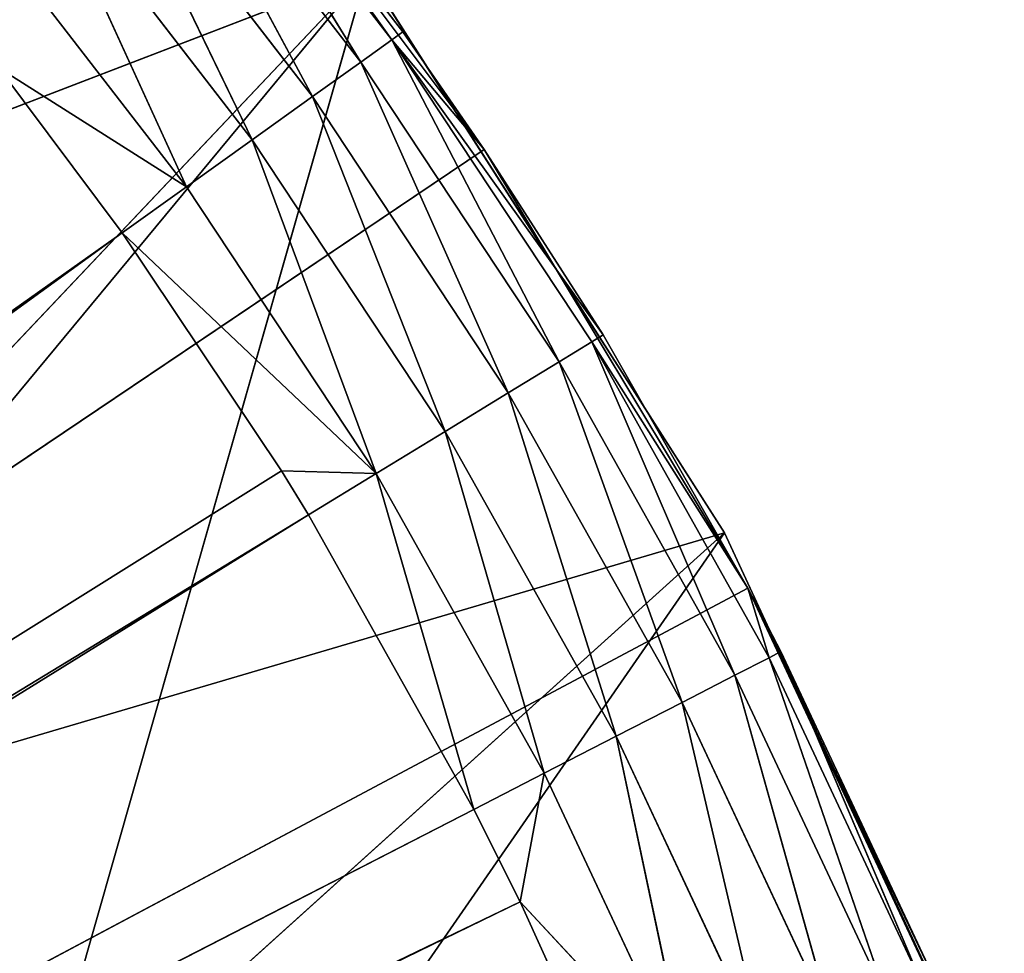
# Model space of a CAD drawing. Extents: x 0 to 20, y -20 to 0.
# Tile 247 of 250: x 17.4 to 19.3, y -6 to -4.2. Entities that reach past the tile are written whole.
import ezdxf

# ---------------------------------------------------------------- set-up
doc = ezdxf.new("R2010")
doc.units = 0
doc.header["$LTSCALE"] = 25.4
doc.layers.get('0').update_dxf_attribs({"color": 13, "linetype": 'CONTINUOUS'})

# ---------------------------------------------------------------- blocks, each defined once
blk = doc.blocks.new('BULB-LED-G9-LENS-9173_STL')
at = {"color": 7}
for p, q in [((17.6885, 52.7852, 4.4994), (17.2664, 52.7852, 3.9528)), ((17.6885, 52.7852, 4.4994), (17.2664, 52.7852, 3.9528)), ((17.6885, 52.7852, 4.4994), (17.3108, 52.7474, 4.2603)), ((17.6885, 52.7852, 4.4994), (17.3108, 52.7474, 4.2603)), ((17.6885, 52.7852, 4.4994), (17.3914, 52.7697, 3.8488)), ((17.6885, 52.7852, 4.4994), (17.3914, 52.7697, 3.8488)), ((18.0695, 52.7852, 5.0753), (17.5593, 52.7474, 4.5918)), ((17.5593, 52.7474, 4.5918), (17.6885, 52.7852, 4.4994)), ((17.5593, 52.7474, 4.5918), (17.6885, 52.7852, 4.4994)), ((18.0695, 52.7852, 5.0753), (17.5593, 52.7474, 4.5918)), ((18.0695, 52.7852, 5.0753), (17.6885, 52.7852, 4.4994)), ((18.0695, 52.7852, 5.0753), (17.6885, 52.7852, 4.4994)), ((17.8207, 52.7697, 4.4048), (17.6885, 52.7852, 4.4994)), ((17.8207, 52.7697, 4.4048), (17.6885, 52.7852, 4.4994)), ((18.0695, 52.7852, 5.0753), (17.8207, 52.7697, 4.4048)), ((18.0695, 52.7852, 5.0753), (17.8207, 52.7697, 4.4048)), ((18.0695, 52.7852, 5.0753), (17.8794, 52.7474, 5.0699)), ((18.0695, 52.7852, 5.0753), (17.8794, 52.7474, 5.0699)), ((17.9339, 52.7474, 5.158), (18.0695, 52.7852, 5.0753)), ((17.9339, 52.7474, 5.158), (18.0695, 52.7852, 5.0753)), ((18.0695, 52.7852, 5.0753), (18.2082, 52.7697, 4.9906)), ((18.0695, 52.7852, 5.0753), (18.2082, 52.7697, 4.9906)), ((18.0695, 52.7852, 5.0753), (18.4074, 52.7852, 5.6774)), ((18.0695, 52.7852, 5.0753), (18.4074, 52.7852, 5.6774)), ((18.0695, 52.7852, 5.0753), (18.2662, 52.7474, 5.7501)), ((18.0695, 52.7852, 5.0753), (18.2662, 52.7474, 5.7501)), ((18.2082, 52.7697, 4.9906), (18.4074, 52.7852, 5.6774)), ((18.2082, 52.7697, 4.9906), (18.4074, 52.7852, 5.6774)), ((18.2662, 52.7474, 5.7501), (18.4074, 52.7852, 5.6774)), ((18.2662, 52.7474, 5.7501), (18.4074, 52.7852, 5.6774)), ((18.7005, 52.7852, 6.3027), (18.3588, 52.7474, 5.9354)), ((18.3588, 52.7474, 5.9354), (18.4074, 52.7852, 5.6774)), ((18.3588, 52.7474, 5.9354), (18.4074, 52.7852, 5.6774)), ((18.7005, 52.7852, 6.3027), (18.3588, 52.7474, 5.9354)), ((18.4074, 52.7852, 5.6774), (18.552, 52.7697, 5.6031)), ((18.7005, 52.7852, 6.3027), (18.4074, 52.7852, 5.6774)), ((18.7005, 52.7852, 6.3027), (18.4074, 52.7852, 5.6774)), ((18.4074, 52.7852, 5.6774), (18.552, 52.7697, 5.6031)), ((18.7005, 52.7852, 6.3027), (18.552, 52.7697, 5.6031)), ((18.7005, 52.7852, 6.3027), (18.552, 52.7697, 5.6031)), ((17.8207, 52.7697, 4.4048), (17.3914, 52.7697, 3.8488)), ((17.8207, 52.7697, 4.4048), (17.3914, 52.7697, 3.8488)), ((17.8207, 52.7697, 4.4048), (17.5058, 52.7027, 3.7536)), ((17.8207, 52.7697, 4.4048), (17.5058, 52.7027, 3.7536)), ((18.2082, 52.7697, 4.9906), (17.8207, 52.7697, 4.4048)), ((18.2082, 52.7697, 4.9906), (17.8207, 52.7697, 4.4048)), ((17.9418, 52.7027, 4.3181), (17.8207, 52.7697, 4.4048)), ((17.9418, 52.7027, 4.3181), (17.8207, 52.7697, 4.4048)), ((18.2082, 52.7697, 4.9906), (17.9418, 52.7027, 4.3181)), ((18.2082, 52.7697, 4.9906), (17.9418, 52.7027, 4.3181)), ((18.2082, 52.7697, 4.9906), (18.3353, 52.7027, 4.913)), ((18.2082, 52.7697, 4.9906), (18.3353, 52.7027, 4.913)), ((18.2082, 52.7697, 4.9906), (18.552, 52.7697, 5.6031)), ((18.2082, 52.7697, 4.9906), (18.552, 52.7697, 5.6031)), ((18.3353, 52.7027, 4.913), (18.552, 52.7697, 5.6031)), ((18.3353, 52.7027, 4.913), (18.552, 52.7697, 5.6031)), ((18.552, 52.7697, 5.6031), (18.6844, 52.7027, 5.535)), ((18.8501, 52.7697, 6.2391), (18.552, 52.7697, 5.6031)), ((18.8501, 52.7697, 6.2391), (18.552, 52.7697, 5.6031)), ((18.552, 52.7697, 5.6031), (18.6844, 52.7027, 5.535)), ((18.8501, 52.7697, 6.2391), (18.6844, 52.7027, 5.535)), ((18.8501, 52.7697, 6.2391), (18.6844, 52.7027, 5.535)), ((10.6925, 49.2157, 9.4563), (17.5593, 52.7474, 4.5918)), ((10.6925, 49.2157, 9.4563), (17.5593, 52.7474, 4.5918)), ((10.7463, 49.2157, 9.533), (17.5593, 52.7474, 4.5918)), ((10.7463, 49.2157, 9.533), (17.5593, 52.7474, 4.5918)), ((10.7463, 49.2157, 9.533), (17.8794, 52.7474, 5.0699)), ((10.7463, 49.2157, 9.533), (17.8794, 52.7474, 5.0699)), ((10.7463, 49.2157, 9.533), (17.9339, 52.7474, 5.158)), ((10.7463, 49.2157, 9.533), (17.9339, 52.7474, 5.158)), ((10.7795, 49.2157, 9.5909), (17.9339, 52.7474, 5.158)), ((10.7795, 49.2157, 9.5909), (17.9339, 52.7474, 5.158)), ((10.7795, 49.2157, 9.5909), (18.2662, 52.7474, 5.7501)), ((10.7795, 49.2157, 9.5909), (18.2662, 52.7474, 5.7501)), ((10.7795, 49.2157, 9.5909), (18.3588, 52.7474, 5.9354)), ((10.7795, 49.2157, 9.5909), (18.3588, 52.7474, 5.9354)), ((10.7917, 49.2157, 9.615), (18.3588, 52.7474, 5.9354)), ((10.7917, 49.2157, 9.615), (18.3588, 52.7474, 5.9354)), ((17.3108, 52.7474, 4.2603), (17.5593, 52.7474, 4.5918)), ((17.3108, 52.7474, 4.2603), (17.5593, 52.7474, 4.5918)), ((17.5593, 52.7474, 4.5918), (17.8794, 52.7474, 5.0699)), ((17.5593, 52.7474, 4.5918), (17.8794, 52.7474, 5.0699)), ((17.8794, 52.7474, 5.0699), (17.9339, 52.7474, 5.158)), ((17.8794, 52.7474, 5.0699), (17.9339, 52.7474, 5.158)), ((17.9339, 52.7474, 5.158), (18.2662, 52.7474, 5.7501)), ((17.9339, 52.7474, 5.158), (18.2662, 52.7474, 5.7501)), ((18.2662, 52.7474, 5.7501), (18.3588, 52.7474, 5.9354)), ((18.2662, 52.7474, 5.7501), (18.3588, 52.7474, 5.9354)), ((18.3588, 52.7474, 5.9354), (18.5543, 52.7474, 6.3648)), ((18.3588, 52.7474, 5.9354), (18.5543, 52.7474, 6.3648)), ((17.9418, 52.7027, 4.3181), (17.5058, 52.7027, 3.7536)), ((17.9418, 52.7027, 4.3181), (17.5058, 52.7027, 3.7536)), ((17.9418, 52.7027, 4.3181), (17.5976, 52.5914, 3.6772)), ((17.9418, 52.7027, 4.3181), (17.5976, 52.5914, 3.6772)), ((18.3353, 52.7027, 4.913), (17.9418, 52.7027, 4.3181)), ((18.3353, 52.7027, 4.913), (17.9418, 52.7027, 4.3181)), ((18.0389, 52.5914, 4.2487), (17.9418, 52.7027, 4.3181)), ((18.0389, 52.5914, 4.2487), (17.9418, 52.7027, 4.3181)), ((18.3353, 52.7027, 4.913), (18.0389, 52.5914, 4.2487)), ((18.3353, 52.7027, 4.913), (18.0389, 52.5914, 4.2487)), ((18.3353, 52.7027, 4.913), (18.4373, 52.5914, 4.8508)), ((18.3353, 52.7027, 4.913), (18.4373, 52.5914, 4.8508)), ((18.3353, 52.7027, 4.913), (18.6844, 52.7027, 5.535)), ((18.3353, 52.7027, 4.913), (18.6844, 52.7027, 5.535)), ((18.4373, 52.5914, 4.8508), (18.6844, 52.7027, 5.535)), ((18.4373, 52.5914, 4.8508), (18.6844, 52.7027, 5.535)), ((18.6844, 52.7027, 5.535), (18.7906, 52.5914, 5.4804)), ((18.9872, 52.7027, 6.1809), (18.6844, 52.7027, 5.535)), ((18.9872, 52.7027, 6.1809), (18.6844, 52.7027, 5.535)), ((18.6844, 52.7027, 5.535), (18.7906, 52.5914, 5.4804)), ((18.9872, 52.7027, 6.1809), (18.7906, 52.5914, 5.4804)), ((18.9872, 52.7027, 6.1809), (18.7906, 52.5914, 5.4804)), ((18.0389, 52.5914, 4.2487), (17.5976, 52.5914, 3.6772)), ((18.0389, 52.5914, 4.2487), (17.5976, 52.5914, 3.6772)), ((18.0389, 52.5914, 4.2487), (17.6569, 52.4474, 3.6279)), ((18.0389, 52.5914, 4.2487), (17.6569, 52.4474, 3.6279)), ((18.4373, 52.5914, 4.8508), (18.0389, 52.5914, 4.2487)), ((18.4373, 52.5914, 4.8508), (18.0389, 52.5914, 4.2487)), ((18.1016, 52.4474, 4.2038), (18.0389, 52.5914, 4.2487)), ((18.1016, 52.4474, 4.2038), (18.0389, 52.5914, 4.2487)), ((18.4373, 52.5914, 4.8508), (18.1016, 52.4474, 4.2038)), ((18.4373, 52.5914, 4.8508), (18.1016, 52.4474, 4.2038)), ((18.4373, 52.5914, 4.8508), (18.5031, 52.4474, 4.8106)), ((18.4373, 52.5914, 4.8508), (18.5031, 52.4474, 4.8106)), ((18.4373, 52.5914, 4.8508), (18.7906, 52.5914, 5.4804)), ((18.4373, 52.5914, 4.8508), (18.7906, 52.5914, 5.4804)), ((18.5031, 52.4474, 4.8106), (18.7906, 52.5914, 5.4804)), ((18.5031, 52.4474, 4.8106), (18.7906, 52.5914, 5.4804)), ((18.7906, 52.5914, 5.4804), (18.8592, 52.4474, 5.4452)), ((19.0971, 52.5914, 6.1342), (18.7906, 52.5914, 5.4804)), ((19.0971, 52.5914, 6.1342), (18.7906, 52.5914, 5.4804)), ((18.7906, 52.5914, 5.4804), (18.8592, 52.4474, 5.4452)), ((19.0971, 52.5914, 6.1342), (18.8592, 52.4474, 5.4452)), ((19.0971, 52.5914, 6.1342), (18.8592, 52.4474, 5.4452)), ((18.1016, 52.4474, 4.2038), (17.6569, 52.4474, 3.6279)), ((18.1016, 52.4474, 4.2038), (17.6569, 52.4474, 3.6279)), ((18.1016, 52.4474, 4.2038), (17.6774, 52.2864, 3.6108)), ((18.1016, 52.4474, 4.2038), (17.6774, 52.2864, 3.6108)), ((18.5031, 52.4474, 4.8106), (18.1016, 52.4474, 4.2038)), ((18.1016, 52.4474, 4.2038), (18.1233, 52.2864, 4.1883)), ((18.5259, 52.2864, 4.7967), (18.1016, 52.4474, 4.2038)), ((18.5031, 52.4474, 4.8106), (18.1016, 52.4474, 4.2038)), ((18.5259, 52.2864, 4.7967), (18.1016, 52.4474, 4.2038)), ((18.287, 52.2864, 4.4241), (18.1016, 52.4474, 4.2038)), ((18.287, 52.2864, 4.4241), (18.1016, 52.4474, 4.2038)), ((18.1016, 52.4474, 4.2038), (18.1233, 52.2864, 4.1883)), ((18.5259, 52.2864, 4.7967), (18.5031, 52.4474, 4.8106)), ((18.5031, 52.4474, 4.8106), (18.8164, 52.2864, 5.3058)), ((18.5259, 52.2864, 4.7967), (18.5031, 52.4474, 4.8106)), ((18.5031, 52.4474, 4.8106), (18.8164, 52.2864, 5.3058)), ((18.5031, 52.4474, 4.8106), (18.8592, 52.4474, 5.4452)), ((18.5031, 52.4474, 4.8106), (18.8592, 52.4474, 5.4452)), ((18.8164, 52.2864, 5.3058), (18.8592, 52.4474, 5.4452)), ((18.8164, 52.2864, 5.3058), (18.8592, 52.4474, 5.4452)), ((18.8592, 52.4474, 5.4452), (18.8829, 52.2864, 5.433)), ((19.1681, 52.4474, 6.104), (18.8592, 52.4474, 5.4452)), ((19.1681, 52.4474, 6.104), (18.8592, 52.4474, 5.4452)), ((18.8592, 52.4474, 5.4452), (18.8829, 52.2864, 5.433)), ((19.1681, 52.4474, 6.104), (18.8829, 52.2864, 5.433)), ((19.1681, 52.4474, 6.104), (18.8829, 52.2864, 5.433)), ((18.1233, 52.2864, 4.1883), (17.6697, 45.0385, 3.6016)), ((18.1233, 52.2864, 4.1883), (17.6697, 45.0385, 3.6016)), ((17.6774, 52.2864, 3.6108), (18.1233, 52.2864, 4.1883)), ((17.6774, 52.2864, 3.6108), (18.1233, 52.2864, 4.1883)), ((18.1233, 52.2864, 4.1883), (18.287, 45.0385, 4.4241)), ((18.1233, 52.2864, 4.1883), (18.287, 45.0385, 4.4241)), ((18.1233, 52.2864, 4.1883), (18.287, 52.2864, 4.4241)), ((18.1233, 52.2864, 4.1883), (18.287, 52.2864, 4.4241)), ((18.287, 45.0385, 4.4241), (18.5259, 52.2864, 4.7967)), ((18.287, 45.0385, 4.4241), (18.5259, 52.2864, 4.7967)), ((18.287, 45.0385, 4.4241), (18.287, 52.2864, 4.4241)), ((18.287, 52.2864, 4.4241), (18.5259, 52.2864, 4.7967)), ((18.287, 45.0385, 4.4241), (18.287, 52.2864, 4.4241)), ((18.287, 52.2864, 4.4241), (18.5259, 52.2864, 4.7967)), ((18.8164, 45.0385, 5.3058), (18.5259, 52.2864, 4.7967)), ((18.5259, 52.2864, 4.7967), (18.8164, 52.2864, 5.3058)), ((18.8164, 45.0385, 5.3058), (18.5259, 52.2864, 4.7967)), ((18.5259, 52.2864, 4.7967), (18.8164, 52.2864, 5.3058)), ((18.8164, 52.2864, 5.3058), (18.8164, 45.0385, 5.3058)), ((18.8164, 52.2864, 5.3058), (18.8829, 52.2864, 5.433)), ((18.8829, 52.2864, 5.433), (18.8164, 45.0385, 5.3058)), ((18.8164, 52.2864, 5.3058), (18.8164, 45.0385, 5.3058)), ((18.8829, 52.2864, 5.433), (18.8164, 45.0385, 5.3058)), ((19.1926, 52.2864, 6.0936), (18.8164, 45.0385, 5.3058)), ((19.1926, 52.2864, 6.0936), (18.8164, 45.0385, 5.3058)), ((18.8164, 52.2864, 5.3058), (18.8829, 52.2864, 5.433)), ((18.8829, 52.2864, 5.433), (19.1926, 52.2864, 6.0936)), ((18.8829, 52.2864, 5.433), (19.1926, 52.2864, 6.0936)), ((18.8164, 45.0385, 5.3058), (10, 45.0385, 10)), ((10, 45.0385, 10), (18.287, 45.0385, 4.4241)), ((18.8164, 45.0385, 5.3058), (10, 45.0385, 10)), ((10, 45.0385, 10), (18.287, 45.0385, 4.4241)), ((17.6697, 45.0385, 3.6016), (18.287, 45.0385, 4.4241)), ((17.6697, 45.0385, 3.6016), (18.287, 45.0385, 4.4241)), ((18.287, 45.0385, 4.4241), (18.8164, 45.0385, 5.3058)), ((18.287, 45.0385, 4.4241), (18.8164, 45.0385, 5.3058)), ((18.8164, 45.0385, 5.3058), (19.2523, 45.0385, 6.2372)), ((18.8164, 45.0385, 5.3058), (19.2523, 45.0385, 6.2372))]:
    blk.add_line(p, q, dxfattribs=at)
at = {"color": 9}
for p, q in [((18.0507, 45.012, 4.0682), (15.5991, 45.012, 5.0101)), ((18.0507, 45.012, 4.0682), (15.5991, 45.012, 5.0101)), ((18.7695, 45.012, 5.1942), (16.2952, 45.012, 5.9232)), ((18.7695, 45.012, 5.1942), (16.2952, 45.012, 5.9232)), ((18.0507, 45.012, 4.0682), (16.2952, 45.012, 5.9232)), ((18.0507, 45.012, 4.0682), (16.2952, 45.012, 5.9232)), ((16.8438, 45.012, 6.932), (18.7695, 45.012, 5.1942)), ((16.8438, 45.012, 6.932), (18.7695, 45.012, 5.1942)), ((18.0507, 45.012, 4.0682), (18.7695, 45.012, 5.1942)), ((18.7695, 45.012, 5.1942), (18.0507, 18.012, 4.0682)), ((18.7695, 45.012, 5.1942), (18.0507, 18.012, 4.0682)), ((18.0507, 45.012, 4.0682), (18.7695, 45.012, 5.1942)), ((18.7695, 45.012, 5.1942), (18.7695, 18.012, 5.1942)), ((18.7695, 45.012, 5.1942), (18.7695, 18.012, 5.1942)), ((18.7695, 45.012, 5.1942), (19.3318, 45.012, 6.4059)), ((19.3318, 45.012, 6.4059), (18.7695, 18.012, 5.1942)), ((19.3318, 45.012, 6.4059), (18.7695, 18.012, 5.1942)), ((18.7695, 45.012, 5.1942), (19.3318, 45.012, 6.4059)), ((18.0507, 18.012, 4.0682), (15, 18.012, 7.75)), ((18.0507, 18.012, 4.0682), (15, 18.012, 7.75)), ((18.0507, 18.012, 4.0682), (17, 18.012, 7.75)), ((18.0507, 18.012, 4.0682), (17, 18.012, 7.75)), ((18.7695, 18.012, 5.1942), (17, 18.012, 7.75)), ((18.7695, 18.012, 5.1942), (17, 18.012, 7.75)), ((18.0507, 18.012, 4.0682), (18.7695, 18.012, 5.1942)), ((18.0507, 18.012, 4.0682), (18.7695, 18.012, 5.1942)), ((18.7695, 18.012, 5.1942), (19.3318, 18.012, 6.4059)), ((18.7695, 18.012, 5.1942), (19.3318, 18.012, 6.4059))]:
    blk.add_line(p, q, dxfattribs=at)
at = {"color": 7}
mesh = blk.add_polyface(dxfattribs=at)
corners = [(17.6885, 52.7852, 4.4994), (17.2664, 52.7852, 3.9528), (17.3108, 52.7474, 4.2603)]
mesh.append_faces([[corners[k] for k in face] for face in [(0, 1, 2)]], dxfattribs={"color": 7})
mesh = blk.add_polyface(dxfattribs=at)
corners = [(17.6885, 52.7852, 4.4994), (17.3914, 52.7697, 3.8488), (17.2664, 52.7852, 3.9528)]
mesh.append_faces([[corners[k] for k in face] for face in [(0, 1, 2)]], dxfattribs={"color": 7})
mesh = blk.add_polyface(dxfattribs=at)
corners = [(17.5593, 52.7474, 4.5918), (17.6885, 52.7852, 4.4994), (17.3108, 52.7474, 4.2603)]
mesh.append_faces([[corners[k] for k in face] for face in [(0, 1, 2)]], dxfattribs={"color": 7})
mesh = blk.add_polyface(dxfattribs=at)
corners = [(17.6885, 52.7852, 4.4994), (17.8207, 52.7697, 4.4048), (17.3914, 52.7697, 3.8488)]
mesh.append_faces([[corners[k] for k in face] for face in [(0, 1, 2)]], dxfattribs={"color": 7})
mesh = blk.add_polyface(dxfattribs=at)
corners = [(18.0695, 52.7852, 5.0753), (17.5593, 52.7474, 4.5918), (17.8794, 52.7474, 5.0699)]
mesh.append_faces([[corners[k] for k in face] for face in [(0, 1, 2)]], dxfattribs={"color": 7})
mesh = blk.add_polyface(dxfattribs=at)
corners = [(18.0695, 52.7852, 5.0753), (17.6885, 52.7852, 4.4994), (17.5593, 52.7474, 4.5918)]
mesh.append_faces([[corners[k] for k in face] for face in [(0, 1, 2)]], dxfattribs={"color": 7})
mesh = blk.add_polyface(dxfattribs=at)
corners = [(18.0695, 52.7852, 5.0753), (17.8207, 52.7697, 4.4048), (17.6885, 52.7852, 4.4994)]
mesh.append_faces([[corners[k] for k in face] for face in [(0, 1, 2)]], dxfattribs={"color": 7})
mesh = blk.add_polyface(dxfattribs=at)
corners = [(18.0695, 52.7852, 5.0753), (18.2082, 52.7697, 4.9906), (17.8207, 52.7697, 4.4048)]
mesh.append_faces([[corners[k] for k in face] for face in [(0, 1, 2)]], dxfattribs={"color": 7})
mesh = blk.add_polyface(dxfattribs=at)
corners = [(17.9339, 52.7474, 5.158), (18.0695, 52.7852, 5.0753), (17.8794, 52.7474, 5.0699)]
mesh.append_faces([[corners[k] for k in face] for face in [(0, 1, 2)]], dxfattribs={"color": 7})
mesh = blk.add_polyface(dxfattribs=at)
corners = [(18.2662, 52.7474, 5.7501), (18.0695, 52.7852, 5.0753), (17.9339, 52.7474, 5.158)]
mesh.append_faces([[corners[k] for k in face] for face in [(0, 1, 2)]], dxfattribs={"color": 7})
mesh = blk.add_polyface(dxfattribs=at)
corners = [(18.4074, 52.7852, 5.6774), (18.2082, 52.7697, 4.9906), (18.0695, 52.7852, 5.0753)]
mesh.append_faces([[corners[k] for k in face] for face in [(0, 1, 2)]], dxfattribs={"color": 7})
mesh = blk.add_polyface(dxfattribs=at)
corners = [(18.2662, 52.7474, 5.7501), (18.4074, 52.7852, 5.6774), (18.0695, 52.7852, 5.0753)]
mesh.append_faces([[corners[k] for k in face] for face in [(0, 1, 2)]], dxfattribs={"color": 7})
mesh = blk.add_polyface(dxfattribs=at)
corners = [(18.4074, 52.7852, 5.6774), (18.552, 52.7697, 5.6031), (18.2082, 52.7697, 4.9906)]
mesh.append_faces([[corners[k] for k in face] for face in [(0, 1, 2)]], dxfattribs={"color": 7})
mesh = blk.add_polyface(dxfattribs=at)
corners = [(18.3588, 52.7474, 5.9354), (18.4074, 52.7852, 5.6774), (18.2662, 52.7474, 5.7501)]
mesh.append_faces([[corners[k] for k in face] for face in [(0, 1, 2)]], dxfattribs={"color": 7})
mesh = blk.add_polyface(dxfattribs=at)
corners = [(18.5543, 52.7474, 6.3648), (18.7005, 52.7852, 6.3027), (18.3588, 52.7474, 5.9354)]
mesh.append_faces([[corners[k] for k in face] for face in [(0, 1, 2)]], dxfattribs={"color": 7})
mesh = blk.add_polyface(dxfattribs=at)
corners = [(18.7005, 52.7852, 6.3027), (18.4074, 52.7852, 5.6774), (18.3588, 52.7474, 5.9354)]
mesh.append_faces([[corners[k] for k in face] for face in [(0, 1, 2)]], dxfattribs={"color": 7})
mesh = blk.add_polyface(dxfattribs=at)
corners = [(18.7005, 52.7852, 6.3027), (18.552, 52.7697, 5.6031), (18.4074, 52.7852, 5.6774)]
mesh.append_faces([[corners[k] for k in face] for face in [(0, 1, 2)]], dxfattribs={"color": 7})
mesh = blk.add_polyface(dxfattribs=at)
corners = [(18.7005, 52.7852, 6.3027), (18.8501, 52.7697, 6.2391), (18.552, 52.7697, 5.6031)]
mesh.append_faces([[corners[k] for k in face] for face in [(0, 1, 2)]], dxfattribs={"color": 7})
mesh = blk.add_polyface(dxfattribs=at)
corners = [(17.8207, 52.7697, 4.4048), (17.5058, 52.7027, 3.7536), (17.3914, 52.7697, 3.8488)]
mesh.append_faces([[corners[k] for k in face] for face in [(0, 1, 2)]], dxfattribs={"color": 7})
mesh = blk.add_polyface(dxfattribs=at)
corners = [(17.8207, 52.7697, 4.4048), (17.9418, 52.7027, 4.3181), (17.5058, 52.7027, 3.7536)]
mesh.append_faces([[corners[k] for k in face] for face in [(0, 1, 2)]], dxfattribs={"color": 7})
mesh = blk.add_polyface(dxfattribs=at)
corners = [(18.2082, 52.7697, 4.9906), (17.9418, 52.7027, 4.3181), (17.8207, 52.7697, 4.4048)]
mesh.append_faces([[corners[k] for k in face] for face in [(0, 1, 2)]], dxfattribs={"color": 7})
mesh = blk.add_polyface(dxfattribs=at)
corners = [(18.2082, 52.7697, 4.9906), (18.3353, 52.7027, 4.913), (17.9418, 52.7027, 4.3181)]
mesh.append_faces([[corners[k] for k in face] for face in [(0, 1, 2)]], dxfattribs={"color": 7})
mesh = blk.add_polyface(dxfattribs=at)
corners = [(18.552, 52.7697, 5.6031), (18.3353, 52.7027, 4.913), (18.2082, 52.7697, 4.9906)]
mesh.append_faces([[corners[k] for k in face] for face in [(0, 1, 2)]], dxfattribs={"color": 7})
mesh = blk.add_polyface(dxfattribs=at)
corners = [(18.552, 52.7697, 5.6031), (18.6844, 52.7027, 5.535), (18.3353, 52.7027, 4.913)]
mesh.append_faces([[corners[k] for k in face] for face in [(0, 1, 2)]], dxfattribs={"color": 7})
mesh = blk.add_polyface(dxfattribs=at)
corners = [(18.8501, 52.7697, 6.2391), (18.6844, 52.7027, 5.535), (18.552, 52.7697, 5.6031)]
mesh.append_faces([[corners[k] for k in face] for face in [(0, 1, 2)]], dxfattribs={"color": 7})
mesh = blk.add_polyface(dxfattribs=at)
corners = [(18.8501, 52.7697, 6.2391), (18.9872, 52.7027, 6.1809), (18.6844, 52.7027, 5.535)]
mesh.append_faces([[corners[k] for k in face] for face in [(0, 1, 2)]], dxfattribs={"color": 7})
mesh = blk.add_polyface(dxfattribs=at)
corners = [(10.6925, 49.2157, 9.4563), (17.5593, 52.7474, 4.5918), (17.3108, 52.7474, 4.2603)]
mesh.append_faces([[corners[k] for k in face] for face in [(0, 1, 2)]], dxfattribs={"color": 7})
mesh = blk.add_polyface(dxfattribs=at)
corners = [(10.7463, 49.2157, 9.533), (17.5593, 52.7474, 4.5918), (10.6925, 49.2157, 9.4563)]
mesh.append_faces([[corners[k] for k in face] for face in [(0, 1, 2)]], dxfattribs={"color": 7})
mesh = blk.add_polyface(dxfattribs=at)
corners = [(10.7463, 49.2157, 9.533), (17.8794, 52.7474, 5.0699), (17.5593, 52.7474, 4.5918)]
mesh.append_faces([[corners[k] for k in face] for face in [(0, 1, 2)]], dxfattribs={"color": 7})
mesh = blk.add_polyface(dxfattribs=at)
corners = [(10.7463, 49.2157, 9.533), (17.9339, 52.7474, 5.158), (17.8794, 52.7474, 5.0699)]
mesh.append_faces([[corners[k] for k in face] for face in [(0, 1, 2)]], dxfattribs={"color": 7})
mesh = blk.add_polyface(dxfattribs=at)
corners = [(10.7795, 49.2157, 9.5909), (17.9339, 52.7474, 5.158), (10.7463, 49.2157, 9.533)]
mesh.append_faces([[corners[k] for k in face] for face in [(0, 1, 2)]], dxfattribs={"color": 7})
mesh = blk.add_polyface(dxfattribs=at)
corners = [(10.7795, 49.2157, 9.5909), (18.2662, 52.7474, 5.7501), (17.9339, 52.7474, 5.158)]
mesh.append_faces([[corners[k] for k in face] for face in [(0, 1, 2)]], dxfattribs={"color": 7})
mesh = blk.add_polyface(dxfattribs=at)
corners = [(10.7795, 49.2157, 9.5909), (18.3588, 52.7474, 5.9354), (18.2662, 52.7474, 5.7501)]
mesh.append_faces([[corners[k] for k in face] for face in [(0, 1, 2)]], dxfattribs={"color": 7})
mesh = blk.add_polyface(dxfattribs=at)
corners = [(10.7917, 49.2157, 9.615), (18.3588, 52.7474, 5.9354), (10.7795, 49.2157, 9.5909)]
mesh.append_faces([[corners[k] for k in face] for face in [(0, 1, 2)]], dxfattribs={"color": 7})
mesh = blk.add_polyface(dxfattribs=at)
corners = [(10.7917, 49.2157, 9.615), (18.5543, 52.7474, 6.3648), (18.3588, 52.7474, 5.9354)]
mesh.append_faces([[corners[k] for k in face] for face in [(0, 1, 2)]], dxfattribs={"color": 7})
mesh = blk.add_polyface(dxfattribs=at)
corners = [(17.9418, 52.7027, 4.3181), (17.5976, 52.5914, 3.6772), (17.5058, 52.7027, 3.7536)]
mesh.append_faces([[corners[k] for k in face] for face in [(0, 1, 2)]], dxfattribs={"color": 7})
mesh = blk.add_polyface(dxfattribs=at)
corners = [(17.9418, 52.7027, 4.3181), (18.0389, 52.5914, 4.2487), (17.5976, 52.5914, 3.6772)]
mesh.append_faces([[corners[k] for k in face] for face in [(0, 1, 2)]], dxfattribs={"color": 7})
mesh = blk.add_polyface(dxfattribs=at)
corners = [(18.3353, 52.7027, 4.913), (18.0389, 52.5914, 4.2487), (17.9418, 52.7027, 4.3181)]
mesh.append_faces([[corners[k] for k in face] for face in [(0, 1, 2)]], dxfattribs={"color": 7})
mesh = blk.add_polyface(dxfattribs=at)
corners = [(18.3353, 52.7027, 4.913), (18.4373, 52.5914, 4.8508), (18.0389, 52.5914, 4.2487)]
mesh.append_faces([[corners[k] for k in face] for face in [(0, 1, 2)]], dxfattribs={"color": 7})
mesh = blk.add_polyface(dxfattribs=at)
corners = [(18.6844, 52.7027, 5.535), (18.4373, 52.5914, 4.8508), (18.3353, 52.7027, 4.913)]
mesh.append_faces([[corners[k] for k in face] for face in [(0, 1, 2)]], dxfattribs={"color": 7})
mesh = blk.add_polyface(dxfattribs=at)
corners = [(18.6844, 52.7027, 5.535), (18.7906, 52.5914, 5.4804), (18.4373, 52.5914, 4.8508)]
mesh.append_faces([[corners[k] for k in face] for face in [(0, 1, 2)]], dxfattribs={"color": 7})
mesh = blk.add_polyface(dxfattribs=at)
corners = [(18.9872, 52.7027, 6.1809), (18.7906, 52.5914, 5.4804), (18.6844, 52.7027, 5.535)]
mesh.append_faces([[corners[k] for k in face] for face in [(0, 1, 2)]], dxfattribs={"color": 7})
mesh = blk.add_polyface(dxfattribs=at)
corners = [(18.9872, 52.7027, 6.1809), (19.0971, 52.5914, 6.1342), (18.7906, 52.5914, 5.4804)]
mesh.append_faces([[corners[k] for k in face] for face in [(0, 1, 2)]], dxfattribs={"color": 7})
mesh = blk.add_polyface(dxfattribs=at)
corners = [(18.0389, 52.5914, 4.2487), (17.6569, 52.4474, 3.6279), (17.5976, 52.5914, 3.6772)]
mesh.append_faces([[corners[k] for k in face] for face in [(0, 1, 2)]], dxfattribs={"color": 7})
mesh = blk.add_polyface(dxfattribs=at)
corners = [(18.0389, 52.5914, 4.2487), (18.1016, 52.4474, 4.2038), (17.6569, 52.4474, 3.6279)]
mesh.append_faces([[corners[k] for k in face] for face in [(0, 1, 2)]], dxfattribs={"color": 7})
mesh = blk.add_polyface(dxfattribs=at)
corners = [(18.4373, 52.5914, 4.8508), (18.1016, 52.4474, 4.2038), (18.0389, 52.5914, 4.2487)]
mesh.append_faces([[corners[k] for k in face] for face in [(0, 1, 2)]], dxfattribs={"color": 7})
mesh = blk.add_polyface(dxfattribs=at)
corners = [(18.4373, 52.5914, 4.8508), (18.5031, 52.4474, 4.8106), (18.1016, 52.4474, 4.2038)]
mesh.append_faces([[corners[k] for k in face] for face in [(0, 1, 2)]], dxfattribs={"color": 7})
mesh = blk.add_polyface(dxfattribs=at)
corners = [(18.7906, 52.5914, 5.4804), (18.5031, 52.4474, 4.8106), (18.4373, 52.5914, 4.8508)]
mesh.append_faces([[corners[k] for k in face] for face in [(0, 1, 2)]], dxfattribs={"color": 7})
mesh = blk.add_polyface(dxfattribs=at)
corners = [(18.7906, 52.5914, 5.4804), (18.8592, 52.4474, 5.4452), (18.5031, 52.4474, 4.8106)]
mesh.append_faces([[corners[k] for k in face] for face in [(0, 1, 2)]], dxfattribs={"color": 7})
mesh = blk.add_polyface(dxfattribs=at)
corners = [(19.0971, 52.5914, 6.1342), (18.8592, 52.4474, 5.4452), (18.7906, 52.5914, 5.4804)]
mesh.append_faces([[corners[k] for k in face] for face in [(0, 1, 2)]], dxfattribs={"color": 7})
mesh = blk.add_polyface(dxfattribs=at)
corners = [(19.0971, 52.5914, 6.1342), (19.1681, 52.4474, 6.104), (18.8592, 52.4474, 5.4452)]
mesh.append_faces([[corners[k] for k in face] for face in [(0, 1, 2)]], dxfattribs={"color": 7})
mesh = blk.add_polyface(dxfattribs=at)
corners = [(18.1016, 52.4474, 4.2038), (17.6774, 52.2864, 3.6108), (17.6569, 52.4474, 3.6279)]
mesh.append_faces([[corners[k] for k in face] for face in [(0, 1, 2)]], dxfattribs={"color": 7})
mesh = blk.add_polyface(dxfattribs=at)
corners = [(18.1016, 52.4474, 4.2038), (18.1233, 52.2864, 4.1883), (17.6774, 52.2864, 3.6108)]
mesh.append_faces([[corners[k] for k in face] for face in [(0, 1, 2)]], dxfattribs={"color": 7})
mesh = blk.add_polyface(dxfattribs=at)
corners = [(18.5031, 52.4474, 4.8106), (18.5259, 52.2864, 4.7967), (18.1016, 52.4474, 4.2038)]
mesh.append_faces([[corners[k] for k in face] for face in [(0, 1, 2)]], dxfattribs={"color": 7})
mesh = blk.add_polyface(dxfattribs=at)
corners = [(18.1016, 52.4474, 4.2038), (18.5259, 52.2864, 4.7967), (18.287, 52.2864, 4.4241)]
mesh.append_faces([[corners[k] for k in face] for face in [(0, 1, 2)]], dxfattribs={"color": 7})
mesh = blk.add_polyface(dxfattribs=at)
corners = [(18.1016, 52.4474, 4.2038), (18.287, 52.2864, 4.4241), (18.1233, 52.2864, 4.1883)]
mesh.append_faces([[corners[k] for k in face] for face in [(0, 1, 2)]], dxfattribs={"color": 7})
mesh = blk.add_polyface(dxfattribs=at)
corners = [(18.5031, 52.4474, 4.8106), (18.8164, 52.2864, 5.3058), (18.5259, 52.2864, 4.7967)]
mesh.append_faces([[corners[k] for k in face] for face in [(0, 1, 2)]], dxfattribs={"color": 7})
mesh = blk.add_polyface(dxfattribs=at)
corners = [(18.8592, 52.4474, 5.4452), (18.8164, 52.2864, 5.3058), (18.5031, 52.4474, 4.8106)]
mesh.append_faces([[corners[k] for k in face] for face in [(0, 1, 2)]], dxfattribs={"color": 7})
mesh = blk.add_polyface(dxfattribs=at)
corners = [(18.8592, 52.4474, 5.4452), (18.8829, 52.2864, 5.433), (18.8164, 52.2864, 5.3058)]
mesh.append_faces([[corners[k] for k in face] for face in [(0, 1, 2)]], dxfattribs={"color": 7})
mesh = blk.add_polyface(dxfattribs=at)
corners = [(19.1681, 52.4474, 6.104), (18.8829, 52.2864, 5.433), (18.8592, 52.4474, 5.4452)]
mesh.append_faces([[corners[k] for k in face] for face in [(0, 1, 2)]], dxfattribs={"color": 7})
mesh = blk.add_polyface(dxfattribs=at)
corners = [(19.1681, 52.4474, 6.104), (19.1926, 52.2864, 6.0936), (18.8829, 52.2864, 5.433)]
mesh.append_faces([[corners[k] for k in face] for face in [(0, 1, 2)]], dxfattribs={"color": 7})
mesh = blk.add_polyface(dxfattribs=at)
corners = [(18.1233, 52.2864, 4.1883), (17.6697, 45.0385, 3.6016), (17.6774, 52.2864, 3.6108)]
mesh.append_faces([[corners[k] for k in face] for face in [(0, 1, 2)]], dxfattribs={"color": 7})
mesh = blk.add_polyface(dxfattribs=at)
corners = [(18.1233, 52.2864, 4.1883), (18.287, 45.0385, 4.4241), (17.6697, 45.0385, 3.6016)]
mesh.append_faces([[corners[k] for k in face] for face in [(0, 1, 2)]], dxfattribs={"color": 7})
mesh = blk.add_polyface(dxfattribs=at)
corners = [(18.287, 52.2864, 4.4241), (18.287, 45.0385, 4.4241), (18.1233, 52.2864, 4.1883)]
mesh.append_faces([[corners[k] for k in face] for face in [(0, 1, 2)]], dxfattribs={"color": 7})
mesh = blk.add_polyface(dxfattribs=at)
corners = [(18.5259, 52.2864, 4.7967), (18.8164, 45.0385, 5.3058), (18.287, 45.0385, 4.4241)]
mesh.append_faces([[corners[k] for k in face] for face in [(0, 1, 2)]], dxfattribs={"color": 7})
mesh = blk.add_polyface(dxfattribs=at)
corners = [(18.5259, 52.2864, 4.7967), (18.287, 45.0385, 4.4241), (18.287, 52.2864, 4.4241)]
mesh.append_faces([[corners[k] for k in face] for face in [(0, 1, 2)]], dxfattribs={"color": 7})
mesh = blk.add_polyface(dxfattribs=at)
corners = [(18.8164, 52.2864, 5.3058), (18.8164, 45.0385, 5.3058), (18.5259, 52.2864, 4.7967)]
mesh.append_faces([[corners[k] for k in face] for face in [(0, 1, 2)]], dxfattribs={"color": 7})
mesh = blk.add_polyface(dxfattribs=at)
corners = [(18.8829, 52.2864, 5.433), (18.8164, 45.0385, 5.3058), (18.8164, 52.2864, 5.3058)]
mesh.append_faces([[corners[k] for k in face] for face in [(0, 1, 2)]], dxfattribs={"color": 7})
mesh = blk.add_polyface(dxfattribs=at)
corners = [(19.1926, 52.2864, 6.0936), (18.8164, 45.0385, 5.3058), (18.8829, 52.2864, 5.433)]
mesh.append_faces([[corners[k] for k in face] for face in [(0, 1, 2)]], dxfattribs={"color": 7})
mesh = blk.add_polyface(dxfattribs=at)
corners = [(19.1926, 52.2864, 6.0936), (19.2523, 45.0385, 6.2372), (18.8164, 45.0385, 5.3058)]
mesh.append_faces([[corners[k] for k in face] for face in [(0, 1, 2)]], dxfattribs={"color": 7})
mesh = blk.add_polyface(dxfattribs=at)
corners = [(10, 45.0385, 10), (18.287, 45.0385, 4.4241), (18.8164, 45.0385, 5.3058)]
mesh.append_faces([[corners[k] for k in face] for face in [(0, 1, 2)]], dxfattribs={"color": 7})
mesh = blk.add_polyface(dxfattribs=at)
corners = [(10, 45.0385, 10), (18.8164, 45.0385, 5.3058), (19.2523, 45.0385, 6.2372)]
mesh.append_faces([[corners[k] for k in face] for face in [(0, 1, 2)]], dxfattribs={"color": 7})
mesh = blk.add_polyface(dxfattribs=at)
corners = [(10, 45.0385, 10), (16.9712, 45.0385, 2.8469), (17.6697, 45.0385, 3.6016)]
mesh.append_faces([[corners[k] for k in face] for face in [(0, 1, 2)]], dxfattribs={"color": 7})
mesh = blk.add_polyface(dxfattribs=at)
corners = [(10, 45.0385, 10), (17.6697, 45.0385, 3.6016), (18.287, 45.0385, 4.4241)]
mesh.append_faces([[corners[k] for k in face] for face in [(0, 1, 2)]], dxfattribs={"color": 7})
at = {"color": 9}
mesh = blk.add_polyface(dxfattribs=at)
corners = [(16.2952, 45.012, 5.9232), (18.0507, 45.012, 4.0682), (15.5991, 45.012, 5.0101)]
mesh.append_faces([[corners[k] for k in face] for face in [(0, 1, 2)]], dxfattribs={"color": 9})
mesh = blk.add_polyface(dxfattribs=at)
corners = [(15.5991, 45.012, 5.0101), (18.0507, 45.012, 4.0682), (17.1882, 45.012, 3.0481)]
mesh.append_faces([[corners[k] for k in face] for face in [(0, 1, 2)]], dxfattribs={"color": 9})
mesh = blk.add_polyface(dxfattribs=at)
corners = [(16.8438, 45.012, 6.932), (18.7695, 45.012, 5.1942), (16.2952, 45.012, 5.9232)]
mesh.append_faces([[corners[k] for k in face] for face in [(0, 1, 2)]], dxfattribs={"color": 9})
mesh = blk.add_polyface(dxfattribs=at)
corners = [(16.2952, 45.012, 5.9232), (18.7695, 45.012, 5.1942), (18.0507, 45.012, 4.0682)]
mesh.append_faces([[corners[k] for k in face] for face in [(0, 1, 2)]], dxfattribs={"color": 9})
mesh = blk.add_polyface(dxfattribs=at)
corners = [(16.8438, 45.012, 6.932), (19.3318, 45.012, 6.4059), (18.7695, 45.012, 5.1942)]
mesh.append_faces([[corners[k] for k in face] for face in [(0, 1, 2)]], dxfattribs={"color": 9})
mesh = blk.add_polyface(dxfattribs=at)
corners = [(18.7695, 45.012, 5.1942), (18.0507, 18.012, 4.0682), (18.0507, 45.012, 4.0682)]
mesh.append_faces([[corners[k] for k in face] for face in [(0, 1, 2)]], dxfattribs={"color": 9})
mesh = blk.add_polyface(dxfattribs=at)
corners = [(18.7695, 45.012, 5.1942), (18.7695, 18.012, 5.1942), (18.0507, 18.012, 4.0682)]
mesh.append_faces([[corners[k] for k in face] for face in [(0, 1, 2)]], dxfattribs={"color": 9})
mesh = blk.add_polyface(dxfattribs=at)
corners = [(19.3318, 45.012, 6.4059), (18.7695, 18.012, 5.1942), (18.7695, 45.012, 5.1942)]
mesh.append_faces([[corners[k] for k in face] for face in [(0, 1, 2)]], dxfattribs={"color": 9})
mesh = blk.add_polyface(dxfattribs=at)
corners = [(19.3318, 45.012, 6.4059), (19.3318, 18.012, 6.4059), (18.7695, 18.012, 5.1942)]
mesh.append_faces([[corners[k] for k in face] for face in [(0, 1, 2)]], dxfattribs={"color": 9})
mesh = blk.add_polyface(dxfattribs=at)
corners = [(15, 18.012, 7.75), (17.1882, 18.012, 3.0481), (18.0507, 18.012, 4.0682)]
mesh.append_faces([[corners[k] for k in face] for face in [(0, 1, 2)]], dxfattribs={"color": 9})
mesh = blk.add_polyface(dxfattribs=at)
corners = [(15, 18.012, 7.75), (18.0507, 18.012, 4.0682), (17, 18.012, 7.75)]
mesh.append_faces([[corners[k] for k in face] for face in [(0, 1, 2)]], dxfattribs={"color": 9})
mesh = blk.add_polyface(dxfattribs=at)
corners = [(17, 18.012, 7.75), (18.0507, 18.012, 4.0682), (18.7695, 18.012, 5.1942)]
mesh.append_faces([[corners[k] for k in face] for face in [(0, 1, 2)]], dxfattribs={"color": 9})
mesh = blk.add_polyface(dxfattribs=at)
corners = [(17, 18.012, 7.75), (18.7695, 18.012, 5.1942), (19.3318, 18.012, 6.4059)]
mesh.append_faces([[corners[k] for k in face] for face in [(0, 1, 2)]], dxfattribs={"color": 9})

msp = doc.modelspace()

# ---------------------------------------------------------------- block references
at = {"color": 0, "extrusion": (0, -1, -1.11022e-16)}
msp.add_blockref('BULB-LED-G9-LENS-9173_STL', (0, 0), dxfattribs=at)

doc.saveas('drawing.dxf')
